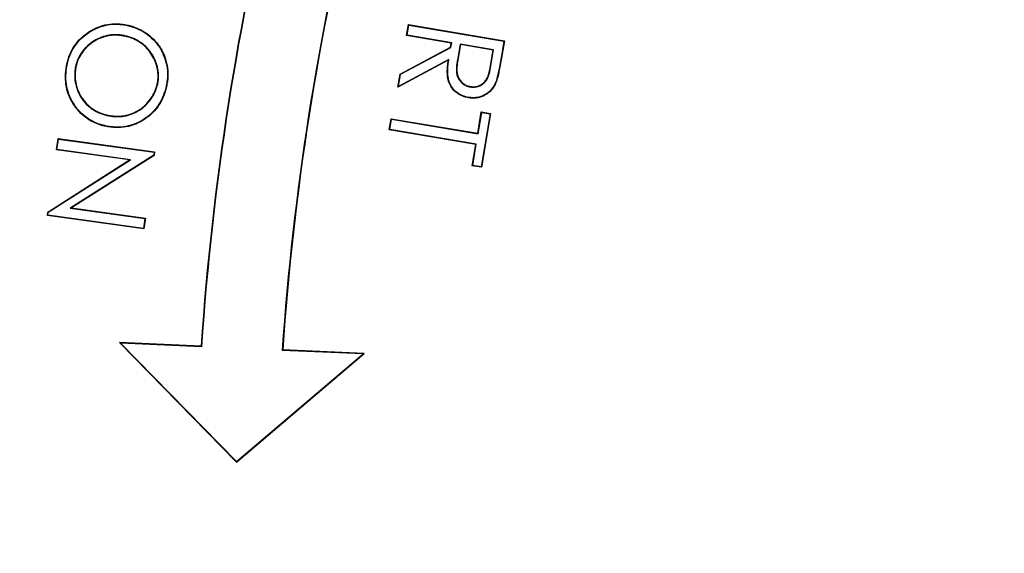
# Model space of a CAD drawing. Header units: millimetres. Extents: x 1055 to 2818, y 673 to 2898.
# Tile 13 of 44: x 1838 to 1899, y 1743 to 1775. Entities that reach past the tile are written whole.
import ezdxf

# ---------------------------------------------------------------- set-up
doc = ezdxf.new("R2010")
doc.units = ezdxf.units.MM

msp = doc.modelspace()

# ---------------------------------------------------------------- linework, layer by layer
at = {"color": 7, "linetype": 'Continuous', "lineweight": 25}
for p, q in [((1862.013, 1774.434), (1862.126, 1775.102)), ((1862.044, 1774.455), (1862.147, 1775.072)), ((1862.147, 1775.072), (1862.126, 1775.102)), ((1862.126, 1775.102), (1867.996, 1774.108)), ((1862.147, 1775.072), (1867.966, 1774.087)), ((1844.646, 1774.44), (1844.642, 1774.414)), ((1862.044, 1774.455), (1862.013, 1774.434)), ((1864.743, 1773.972), (1862.013, 1774.434)), ((1864.774, 1773.994), (1862.044, 1774.455)), ((1861.613, 1772.072), (1864.7, 1773.718)), ((1861.637, 1772.055), (1864.723, 1773.701)), ((1864.7, 1773.718), (1864.743, 1773.972)), ((1864.723, 1773.701), (1864.7, 1773.718)), ((1864.723, 1773.701), (1864.774, 1773.994)), ((1864.774, 1773.994), (1864.743, 1773.972)), ((1865.292, 1773.905), (1865.116, 1772.911)), ((1865.313, 1773.875), (1865.141, 1772.907)), ((1865.292, 1773.905), (1865.313, 1773.875)), ((1867.339, 1773.559), (1865.292, 1773.905)), ((1867.308, 1773.538), (1865.313, 1773.875)), ((1867.966, 1774.087), (1867.772, 1772.943)), ((1867.996, 1774.108), (1867.798, 1772.939)), ((1867.966, 1774.087), (1867.996, 1774.108)), ((1867.147, 1772.585), (1867.308, 1773.538)), ((1867.172, 1772.58), (1867.339, 1773.559)), ((1867.339, 1773.559), (1867.308, 1773.538)), ((1841.203, 1772.52), (1841.177, 1772.524)), ((1841.727, 1772.451), (1841.753, 1772.446)), ((1864.564, 1772.914), (1861.476, 1771.266)), ((1864.598, 1772.962), (1861.511, 1771.314)), ((1864.598, 1772.962), (1864.564, 1772.914)), ((1865.116, 1772.911), (1865.141, 1772.907)), ((1867.172, 1772.58), (1867.147, 1772.585)), ((1867.772, 1772.943), (1867.798, 1772.939)), ((1861.476, 1771.266), (1861.613, 1772.072)), ((1861.511, 1771.314), (1861.637, 1772.055)), ((1861.637, 1772.055), (1861.613, 1772.072)), ((1846.797, 1771.591), (1846.771, 1771.596)), ((1861.511, 1771.314), (1861.476, 1771.266)), ((1865.913, 1771.285), (1865.917, 1771.311)), ((1865.806, 1770.645), (1865.801, 1770.619)), ((1843.84, 1769.502), (1843.844, 1769.528)), ((1866.363, 1768.439), (1866.585, 1769.753)), ((1866.384, 1768.409), (1866.607, 1769.723)), ((1867.126, 1769.635), (1866.575, 1766.386)), ((1866.607, 1769.723), (1866.585, 1769.753)), ((1866.585, 1769.753), (1867.156, 1769.657)), ((1867.156, 1769.657), (1866.596, 1766.356)), ((1866.607, 1769.723), (1867.126, 1769.635)), ((1867.126, 1769.635), (1867.156, 1769.657)), ((1843.732, 1768.866), (1843.727, 1768.84)), ((1860.947, 1768.658), (1861.063, 1769.337)), ((1860.978, 1768.68), (1861.084, 1769.307)), ((1861.084, 1769.307), (1861.063, 1769.337)), ((1861.063, 1769.337), (1866.363, 1768.439)), ((1861.084, 1769.307), (1866.384, 1768.409)), ((1860.978, 1768.68), (1860.947, 1768.658)), ((1866.247, 1767.761), (1860.947, 1768.658)), ((1866.277, 1767.782), (1860.978, 1768.68)), ((1866.384, 1768.409), (1866.363, 1768.439)), ((1840.575, 1767.425), (1840.672, 1768.118)), ((1840.604, 1767.448), (1840.694, 1768.088)), ((1840.694, 1768.088), (1840.672, 1768.118)), ((1840.672, 1768.118), (1846.578, 1767.297)), ((1840.694, 1768.088), (1846.549, 1767.275)), ((1866.026, 1766.452), (1866.247, 1767.761)), ((1866.056, 1766.474), (1866.277, 1767.782)), ((1866.277, 1767.782), (1866.247, 1767.761)), ((1840.604, 1767.448), (1840.575, 1767.425)), ((1845.041, 1766.807), (1840.575, 1767.425)), ((1845.115, 1766.823), (1840.604, 1767.448)), ((1846.524, 1767.102), (1841.42, 1763.855)), ((1846.548, 1767.087), (1841.494, 1763.871)), ((1846.549, 1767.275), (1846.524, 1767.102)), ((1846.524, 1767.102), (1846.548, 1767.087)), ((1846.578, 1767.297), (1846.548, 1767.087)), ((1846.549, 1767.275), (1846.578, 1767.297)), ((1840.046, 1763.613), (1845.041, 1766.807)), ((1840.07, 1763.597), (1845.115, 1766.823)), ((1845.115, 1766.823), (1845.041, 1766.807)), ((1866.056, 1766.474), (1866.026, 1766.452)), ((1866.596, 1766.356), (1866.026, 1766.452)), ((1866.575, 1766.386), (1866.056, 1766.474)), ((1866.575, 1766.386), (1866.596, 1766.356)), ((1840.017, 1763.398), (1840.046, 1763.613)), ((1840.046, 1763.421), (1840.017, 1763.398)), ((1845.923, 1762.578), (1840.017, 1763.398)), ((1840.07, 1763.597), (1840.046, 1763.613)), ((1840.046, 1763.421), (1840.07, 1763.597)), ((1845.901, 1762.608), (1840.046, 1763.421)), ((1841.42, 1763.855), (1841.494, 1763.871)), ((1841.42, 1763.855), (1845.986, 1763.22)), ((1841.494, 1763.871), (1846.015, 1763.242)), ((1845.986, 1763.22), (1845.901, 1762.608)), ((1846.015, 1763.242), (1845.923, 1762.578)), ((1845.986, 1763.22), (1846.015, 1763.242)), ((1845.901, 1762.608), (1845.923, 1762.578)), ((1844.501, 1755.579), (1844.435, 1755.608)), ((1849.43, 1755.385), (1844.435, 1755.608)), ((1844.435, 1755.608), (1851.602, 1748.28)), ((1849.454, 1755.357), (1844.501, 1755.579)), ((1844.501, 1755.579), (1851.604, 1748.316)), ((1849.454, 1755.357), (1849.43, 1755.385)), ((1851.602, 1748.28), (1859.421, 1754.938)), ((1851.604, 1748.316), (1859.353, 1754.915)), ((1854.398, 1755.136), (1854.426, 1755.161)), ((1859.353, 1754.915), (1854.398, 1755.136)), ((1859.421, 1754.938), (1854.426, 1755.161)), ((1859.353, 1754.915), (1859.421, 1754.938)), ((1851.604, 1748.316), (1851.602, 1748.28))]:
    msp.add_line(p, q, dxfattribs=at)
at = {"color": 7, "linetype": 'Continuous', "lineweight": 25, "flags": 128}
for points in [[(1844.755, 1775.08), (1844.756, 1775.088), (1844.758, 1775.095), (1844.759, 1775.106)], [(1847.326, 1771.53), (1847.333, 1771.529), (1847.341, 1771.528), (1847.351, 1771.526)], [(1867.456, 1771.555), (1867.467, 1771.551), (1867.481, 1771.545)]]:
    msp.add_lwpolyline(points, dxfattribs=at)
at = {"color": 7, "linetype": 'Continuous', "lineweight": 25}
for centre, radius, start, end in [((1967.952, 1773.482), 497, 94.47223, 263.06609), ((2019.047, 1743.982), 170, 156, 176.15413), ((2019.047, 1743.982), 169.974, 156.00883, 176.16276), ((2019.047, 1743.982), 165.026, 156.00909, 176.12443), ((2019.047, 1743.982), 165, 156, 176.11513), ((1967.952, 1773.482), 394.279, 181.38065, 261.24691), ((1967.952, 1773.482), 394, 181.38163, 261.24067)]:
    msp.add_arc(centre, radius, start, end, dxfattribs=at)
at = {"color": 1, "linetype": 'Continuous', "lineweight": 25}
for radius, start, end in [(496.2, 94.47946, 263.05486), (491.207, 94.52509, 262.98391), (433.476, 95.16191, 262.0438), (426.405, 95.24775, 261.91098)]:
    msp.add_arc((1967.952, 1773.482), radius, start, end, dxfattribs=at)
for points, knots in [([(1677.222, 1640.443), (1675.971, 1643.117), (1672.302, 1650.963), (1667.128, 1664.38), (1661.603, 1680.787), (1656.978, 1697.672), (1653.241, 1714.965), (1650.443, 1732.609), (1648.631, 1750.556), (1647.838, 1768.748), (1648.084, 1786.815), (1649.348, 1804.697), (1651.586, 1822.34), (1654.834, 1840.004), (1659.123, 1857.624), (1664.462, 1875.137), (1670.731, 1892.157), (1677.887, 1908.636), (1685.868, 1924.542), (1694.8, 1940.132), (1704.696, 1955.338), (1715.542, 1970.094), (1727.085, 1984.062), (1739.265, 1997.215), (1752.012, 2009.542), (1765.545, 2021.26), (1779.852, 2032.304), (1794.901, 2042.616), (1810.29, 2051.925), (1825.946, 2060.238), (1841.796, 2067.576), (1858.17, 2074.119), (1875.053, 2079.724), (1888.389, 2083.554), (1896.101, 2085.162), (1897.952, 2085.548)], [0, 0, 0, 0, 0.015558, 0.045657, 0.075735, 0.106802, 0.137893, 0.16896, 0.200934, 0.232933, 0.264907, 0.296135, 0.327388, 0.358617, 0.390764, 0.422937, 0.455084, 0.486332, 0.517603, 0.548851, 0.581008, 0.613191, 0.645348, 0.676484, 0.707643, 0.738779, 0.770812, 0.802871, 0.834904, 0.865576, 0.896271, 0.926942, 0.958476, 0.990035, 1, 1, 1, 1]), ([(1897.952, 2075.319), (1896.697, 2075.051), (1889.992, 2073.621), (1878.045, 2070.163), (1862.033, 2064.877), (1846.212, 2058.59), (1830.619, 2051.395), (1815.445, 2043.346), (1800.74, 2034.467), (1786.545, 2024.791), (1772.773, 2014.247), (1759.49, 2002.837), (1746.755, 1990.58), (1734.833, 1977.727), (1723.747, 1964.334), (1713.502, 1950.467), (1703.949, 1935.914), (1695.15, 1920.699), (1687.154, 1904.86), (1680.143, 1888.748), (1674.116, 1872.426), (1669.052, 1855.959), (1664.868, 1839.073), (1661.62, 1821.809), (1659.345, 1804.221), (1658.094, 1786.73), (1657.844, 1769.396), (1658.549, 1752.274), (1660.218, 1735.051), (1662.884, 1717.784), (1666.57, 1700.537), (1671.407, 1682.773), (1677.618, 1664.821), (1682.693, 1651.856), (1685.895, 1645.346), (1686.238, 1644.648)], [0, 0, 0, 0, 0.007011, 0.03746, 0.067886, 0.099147, 0.130433, 0.161694, 0.192964, 0.224259, 0.255529, 0.287701, 0.319899, 0.352071, 0.383453, 0.41486, 0.446242, 0.478537, 0.510858, 0.543153, 0.574511, 0.605894, 0.637252, 0.669531, 0.701837, 0.734115, 0.765307, 0.796524, 0.827716, 0.85982, 0.89195, 0.924054, 0.960356, 0.995747, 1, 1, 1, 1]), ([(1695.023, 1648.744), (1693.024, 1653.402), (1688.786, 1663.276), (1683.423, 1678.785), (1678.719, 1695.114), (1674.958, 1711.852), (1672.179, 1728.943), (1670.434, 1746.337), (1669.777, 1763.467), (1670.164, 1780.268), (1671.508, 1796.687), (1673.821, 1813.168), (1677.127, 1829.656), (1681.43, 1846.094), (1686.621, 1862.105), (1692.651, 1877.65), (1699.46, 1892.698), (1707.162, 1907.505), (1715.765, 1922.015), (1725.265, 1936.169), (1735.574, 1949.809), (1746.672, 1962.884), (1758.526, 1975.351), (1771.224, 1987.269), (1784.76, 1998.562), (1799.111, 2009.163), (1813.78, 2018.707), (1828.681, 2027.205), (1843.724, 2034.697), (1859.351, 2041.415), (1875.54, 2047.259), (1891.795, 2052.164), (1902.711, 2054.585), (1907.952, 2055.747)], [0, 0, 0, 0, 0.02909, 0.061673, 0.094282, 0.126864, 0.160448, 0.194061, 0.227643, 0.259294, 0.290972, 0.322625, 0.355209, 0.38782, 0.420405, 0.451971, 0.483559, 0.515125, 0.547551, 0.580001, 0.612426, 0.644968, 0.677536, 0.710077, 0.74363, 0.777213, 0.810764, 0.842202, 0.873666, 0.905104, 0.937547, 0.970019, 1, 1, 1, 1]), ([(1907.952, 2050.644), (1903.236, 2049.6), (1893.097, 2047.354), (1877.84, 2042.791), (1862.013, 2037.161), (1846.403, 2030.536), (1831.068, 2022.952), (1816.207, 2014.497), (1801.876, 2005.197), (1788.117, 1995.094), (1774.846, 1984.127), (1762.132, 1972.305), (1750.033, 1959.656), (1738.936, 1946.613), (1728.824, 1933.263), (1719.664, 1919.69), (1711.193, 1905.535), (1703.465, 1890.823), (1696.524, 1875.588), (1690.508, 1860.132), (1685.421, 1844.507), (1681.253, 1828.768), (1677.951, 1812.678), (1675.572, 1796.277), (1674.159, 1779.616), (1673.753, 1762.902), (1674.373, 1746.195), (1675.991, 1729.549), (1678.624, 1712.849), (1682.292, 1696.153), (1687.028, 1679.534), (1692.309, 1664.191), (1696.421, 1654.569), (1698.264, 1650.256)], [0, 0, 0, 0, 0.027428, 0.058976, 0.090497, 0.123036, 0.155604, 0.188144, 0.220787, 0.253459, 0.286104, 0.319777, 0.353481, 0.387156, 0.418841, 0.45055, 0.482236, 0.514785, 0.54736, 0.57991, 0.611682, 0.643477, 0.675248, 0.707937, 0.740653, 0.773341, 0.806033, 0.838754, 0.871447, 0.905158, 0.938897, 0.972609, 1, 1, 1, 1]), ([(1707.006, 1654.332), (1705.442, 1658.207), (1702.25, 1666.119), (1698.108, 1678.306), (1694.467, 1690.645), (1691.415, 1702.963), (1688.913, 1715.256), (1686.934, 1727.666), (1685.473, 1740.261), (1684.549, 1752.993), (1684.172, 1765.871), (1684.357, 1778.783), (1685.106, 1791.606), (1686.406, 1804.286), (1688.242, 1816.834), (1690.626, 1829.325), (1693.581, 1841.829), (1697.11, 1854.291), (1701.231, 1866.716), (1705.916, 1878.987), (1711.083, 1890.9), (1716.683, 1902.411), (1722.694, 1913.54), (1729.196, 1924.441), (1736.234, 1935.173), (1743.793, 1945.682), (1751.892, 1955.967), (1760.467, 1965.928), (1770.324, 1976.424), (1781.62, 1987.267), (1794.612, 1998.188), (1808.271, 2008.247), (1822.89, 2017.635), (1838.435, 2026.239), (1852.78, 2032.956), (1865.242, 2037.99), (1875.633, 2041.711), (1886.201, 2045.011), (1896.976, 2047.939), (1904.274, 2049.523), (1907.952, 2050.321)], [0, 0, 0, 0, 0.02492, 0.05087, 0.076821, 0.10178, 0.126739, 0.151868, 0.176997, 0.202659, 0.22832, 0.254165, 0.28001, 0.305253, 0.330496, 0.355917, 0.381338, 0.407323, 0.433308, 0.459489, 0.485669, 0.510674, 0.535678, 0.560858, 0.586037, 0.611774, 0.637511, 0.663441, 0.689372, 0.722393, 0.755549, 0.788984, 0.821733, 0.857081, 0.892598, 0.913921, 0.935244, 0.956715, 0.978186, 1, 1, 1, 1])]:
    msp.add_open_spline(points, degree=3, knots=knots, dxfattribs=at)
at = {"color": 7, "linetype": 'Continuous', "lineweight": 25}
for points, knots in [([(1719.908, 1660.348), (1718.585, 1663.197), (1714.767, 1671.423), (1709.615, 1685.548), (1704.392, 1702.635), (1700.343, 1720.087), (1697.437, 1737.743), (1695.696, 1755.488), (1695.104, 1773.286), (1695.675, 1791.139), (1697.418, 1808.965), (1700.325, 1826.63), (1704.371, 1844.007), (1709.528, 1861.049), (1715.798, 1877.76), (1723.172, 1894.077), (1731.601, 1909.877), (1741.015, 1925.048), (1751.369, 1939.535), (1762.661, 1953.343), (1774.869, 1966.432), (1787.917, 1978.7), (1801.705, 1990.055), (1816.159, 2000.456), (1831.278, 2009.893), (1847.035, 2018.367), (1863.347, 2025.739), (1877.405, 2031.201), (1886.111, 2033.76), (1889.11, 2034.641)], [0, 0, 0, 0, 0.020258, 0.058481, 0.096847, 0.135471, 0.173942, 0.212193, 0.250406, 0.288729, 0.327327, 0.365856, 0.404126, 0.442331, 0.480628, 0.519177, 0.55775, 0.596056, 0.634265, 0.672531, 0.711034, 0.749635, 0.787969, 0.826172, 0.864417, 0.902855, 0.941478, 0.97984, 1, 1, 1, 1]), ([(1887.952, 2031.95), (1885.578, 2031.248), (1877.555, 2028.875), (1864.243, 2023.659), (1848.102, 2016.377), (1832.479, 2007.967), (1817.446, 1998.568), (1803.064, 1988.212), (1789.401, 1976.941), (1776.509, 1964.799), (1764.434, 1951.856), (1753.237, 1938.164), (1742.942, 1923.751), (1733.589, 1908.682), (1725.236, 1893.014), (1717.949, 1876.867), (1711.735, 1860.312), (1706.623, 1843.415), (1702.615, 1826.192), (1699.727, 1808.71), (1697.996, 1791.036), (1697.434, 1773.304), (1698.017, 1755.6), (1699.747, 1738.004), (1702.626, 1720.548), (1706.616, 1703.293), (1711.787, 1686.347), (1716.9, 1672.322), (1720.692, 1664.143), (1722, 1661.324)], [0, 0, 0, 0, 0.0161627, 0.0546494, 0.0932531, 0.1317977, 0.1704506, 0.2089967, 0.2474822, 0.286073, 0.3246021, 0.3630336, 0.4015307, 0.4402264, 0.478806, 0.5174361, 0.5558715, 0.5942311, 0.6326779, 0.6713082, 0.7098937, 0.7486017, 0.7871138, 0.82553, 0.8640131, 0.9026151, 0.9411233, 0.9797035, 1, 1, 1, 1]), ([(1841.177, 1772.524), (1841.197, 1772.625), (1841.216, 1772.726), (1841.266, 1772.924), (1841.296, 1773.022), (1841.401, 1773.312), (1841.489, 1773.498), (1841.702, 1773.848), (1841.827, 1774.012), (1842.108, 1774.31), (1842.264, 1774.445), (1842.596, 1774.684), (1842.773, 1774.79), (1843.144, 1774.964), (1843.338, 1775.033), (1843.738, 1775.125), (1843.942, 1775.15), (1844.25, 1775.155), (1844.352, 1775.152), (1844.556, 1775.134), (1844.658, 1775.12), (1844.759, 1775.106)], [0, 0, 0, 0, 0.0625, 0.0625, 0.125, 0.125, 0.25, 0.25, 0.375, 0.375, 0.5, 0.5, 0.625, 0.625, 0.75, 0.75, 0.875, 0.875, 0.9375, 0.9375, 1, 1, 1, 1]), ([(1841.203, 1772.52), (1841.223, 1772.62), (1841.242, 1772.72), (1841.291, 1772.917), (1841.321, 1773.014), (1841.425, 1773.301), (1841.512, 1773.485), (1841.724, 1773.833), (1841.847, 1773.995), (1842.126, 1774.291), (1842.28, 1774.424), (1842.61, 1774.662), (1842.786, 1774.767), (1843.153, 1774.94), (1843.346, 1775.007), (1843.742, 1775.099), (1843.944, 1775.123), (1844.249, 1775.129), (1844.351, 1775.126), (1844.553, 1775.108), (1844.654, 1775.094), (1844.755, 1775.08)], [0.0001311, 0.0001311, 0.0001311, 0.0001311, 0.0625, 0.0625, 0.125, 0.125, 0.25, 0.25, 0.375, 0.375, 0.5, 0.5, 0.625, 0.625, 0.75, 0.75, 0.875, 0.875, 0.9375, 0.9375, 0.9998873, 0.9998873, 0.9998873, 0.9998873]), ([(1844.755, 1775.08), (1844.856, 1775.061), (1844.955, 1775.042), (1845.151, 1774.99), (1845.248, 1774.959), (1845.535, 1774.854), (1845.719, 1774.766), (1846.238, 1774.446), (1846.546, 1774.17), (1846.846, 1773.76), (1846.903, 1773.675), (1847.005, 1773.5), (1847.051, 1773.409), (1847.178, 1773.132), (1847.244, 1772.938), (1847.337, 1772.543), (1847.364, 1772.341), (1847.372, 1772.036), (1847.37, 1771.934), (1847.355, 1771.732), (1847.341, 1771.632), (1847.326, 1771.53)], [0.0001125, 0.0001125, 0.0001125, 0.0001125, 0.0625, 0.0625, 0.125, 0.125, 0.25, 0.25, 0.5, 0.5, 0.5625, 0.5625, 0.625, 0.625, 0.75, 0.75, 0.875, 0.875, 0.9375, 0.9375, 0.9998845, 0.9998845, 0.9998845, 0.9998845]), ([(1844.759, 1775.106), (1844.86, 1775.087), (1844.961, 1775.068), (1845.159, 1775.015), (1845.257, 1774.984), (1845.545, 1774.878), (1845.731, 1774.789), (1846.255, 1774.467), (1846.565, 1774.188), (1846.868, 1773.775), (1846.925, 1773.689), (1847.028, 1773.512), (1847.075, 1773.421), (1847.202, 1773.141), (1847.269, 1772.946), (1847.363, 1772.547), (1847.39, 1772.343), (1847.398, 1772.036), (1847.396, 1771.933), (1847.381, 1771.729), (1847.367, 1771.627), (1847.351, 1771.526)], [0, 0, 0, 0, 0.0625, 0.0625, 0.125, 0.125, 0.25, 0.25, 0.5, 0.5, 0.5625, 0.5625, 0.625, 0.625, 0.75, 0.75, 0.875, 0.875, 0.9375, 0.9375, 1, 1, 1, 1]), ([(1844.646, 1774.44), (1844.646, 1774.44), (1844.646, 1774.44), (1844.646, 1774.44), (1844.566, 1774.452), (1844.485, 1774.463), (1844.322, 1774.479), (1844.241, 1774.482), (1843.996, 1774.48), (1843.832, 1774.463), (1843.512, 1774.395), (1843.356, 1774.345), (1843.057, 1774.213), (1842.914, 1774.132), (1842.645, 1773.948), (1842.518, 1773.844), (1842.285, 1773.616), (1842.178, 1773.491), (1841.994, 1773.22), (1841.917, 1773.075), (1841.827, 1772.846), (1841.801, 1772.769), (1841.759, 1772.61), (1841.743, 1772.531), (1841.727, 1772.451), (1841.727, 1772.451), (1841.727, 1772.451), (1841.727, 1772.451)], [-0.000149, -0.000149, -0.000149, -0.000149, 0, 0, 0, 0.0625, 0.0625, 0.125, 0.125, 0.25, 0.25, 0.375, 0.375, 0.5, 0.5, 0.625, 0.625, 0.75, 0.75, 0.875, 0.875, 0.9375, 0.9375, 1, 1, 1, 1.000166, 1.000166, 1.000166, 1.000166]), ([(1844.642, 1774.414), (1844.562, 1774.426), (1844.482, 1774.437), (1844.321, 1774.452), (1844.24, 1774.456), (1843.997, 1774.454), (1843.836, 1774.437), (1843.519, 1774.37), (1843.365, 1774.32), (1843.069, 1774.19), (1842.927, 1774.11), (1842.661, 1773.927), (1842.535, 1773.824), (1842.304, 1773.598), (1842.198, 1773.475), (1842.017, 1773.207), (1841.941, 1773.063), (1841.852, 1772.838), (1841.826, 1772.761), (1841.784, 1772.605), (1841.769, 1772.525), (1841.753, 1772.446)], [0, 0, 0, 0, 0.0625, 0.0625, 0.125, 0.125, 0.25, 0.25, 0.375, 0.375, 0.5, 0.5, 0.625, 0.625, 0.75, 0.75, 0.875, 0.875, 0.9375, 0.9375, 1, 1, 1, 1]), ([(1846.771, 1771.596), (1846.783, 1771.676), (1846.794, 1771.757), (1846.8, 1771.92), (1846.8, 1772.002), (1846.787, 1772.164), (1846.776, 1772.245), (1846.748, 1772.406), (1846.73, 1772.485), (1846.663, 1772.721), (1846.606, 1772.874), (1846.466, 1773.169), (1846.381, 1773.309), (1846.234, 1773.504), (1846.182, 1773.567), (1846.071, 1773.687), (1846.013, 1773.744), (1845.891, 1773.852), (1845.828, 1773.904), (1845.696, 1774), (1845.628, 1774.045), (1845.488, 1774.128), (1845.416, 1774.166), (1845.267, 1774.234), (1845.192, 1774.266), (1845.038, 1774.32), (1844.96, 1774.343), (1844.802, 1774.383), (1844.722, 1774.399), (1844.642, 1774.414)], [0, 0, 0, 0, 0.0625, 0.0625, 0.125, 0.125, 0.1875, 0.1875, 0.25, 0.25, 0.375, 0.375, 0.5, 0.5, 0.5625, 0.5625, 0.625, 0.625, 0.6875, 0.6875, 0.75, 0.75, 0.8125, 0.8125, 0.875, 0.875, 0.9375, 0.9375, 1, 1, 1, 1]), ([(1846.797, 1771.591), (1846.797, 1771.591), (1846.797, 1771.592), (1846.797, 1771.592), (1846.809, 1771.672), (1846.82, 1771.755), (1846.827, 1771.92), (1846.826, 1772.003), (1846.813, 1772.168), (1846.802, 1772.249), (1846.774, 1772.411), (1846.755, 1772.492), (1846.688, 1772.729), (1846.631, 1772.884), (1846.489, 1773.182), (1846.402, 1773.323), (1846.254, 1773.52), (1846.202, 1773.584), (1846.09, 1773.705), (1846.031, 1773.763), (1845.908, 1773.873), (1845.844, 1773.925), (1845.711, 1774.022), (1845.642, 1774.067), (1845.501, 1774.151), (1845.427, 1774.19), (1845.277, 1774.258), (1845.202, 1774.29), (1845.046, 1774.345), (1844.967, 1774.368), (1844.808, 1774.409), (1844.727, 1774.425), (1844.647, 1774.44), (1844.647, 1774.44), (1844.646, 1774.44), (1844.646, 1774.44)], [-0.000139, -0.000139, -0.000139, -0.000139, 0, 0, 0, 0.0625, 0.0625, 0.125, 0.125, 0.1875, 0.1875, 0.25, 0.25, 0.375, 0.375, 0.5, 0.5, 0.5625, 0.5625, 0.625, 0.625, 0.6875, 0.6875, 0.75, 0.75, 0.8125, 0.8125, 0.875, 0.875, 0.9375, 0.9375, 1, 1, 1, 1.000148, 1.000148, 1.000148, 1.000148]), ([(1843.727, 1768.84), (1843.625, 1768.86), (1843.522, 1768.88), (1843.32, 1768.931), (1843.221, 1768.962), (1842.927, 1769.071), (1842.739, 1769.162), (1842.386, 1769.384), (1842.221, 1769.514), (1841.923, 1769.806), (1841.789, 1769.967), (1841.551, 1770.309), (1841.448, 1770.492), (1841.283, 1770.875), (1841.221, 1771.075), (1841.141, 1771.485), (1841.122, 1771.693), (1841.122, 1772.006), (1841.127, 1772.11), (1841.148, 1772.318), (1841.163, 1772.421), (1841.177, 1772.524)], [0, 0, 0, 0, 0.0625, 0.0625, 0.125, 0.125, 0.25, 0.25, 0.375, 0.375, 0.5, 0.5, 0.625, 0.625, 0.75, 0.75, 0.875, 0.875, 0.9375, 0.9375, 1, 1, 1, 1]), ([(1843.732, 1768.866), (1843.629, 1768.885), (1843.528, 1768.905), (1843.328, 1768.956), (1843.229, 1768.987), (1842.938, 1769.095), (1842.751, 1769.185), (1842.401, 1769.405), (1842.238, 1769.534), (1841.943, 1769.824), (1841.81, 1769.983), (1841.573, 1770.323), (1841.472, 1770.504), (1841.308, 1770.884), (1841.247, 1771.082), (1841.167, 1771.488), (1841.148, 1771.695), (1841.148, 1772.005), (1841.154, 1772.109), (1841.174, 1772.314), (1841.188, 1772.417), (1841.203, 1772.52)], [0.000129, 0.000129, 0.000129, 0.000129, 0.0625, 0.0625, 0.125, 0.125, 0.25, 0.25, 0.375, 0.375, 0.5, 0.5, 0.625, 0.625, 0.75, 0.75, 0.875, 0.875, 0.9375, 0.9375, 0.9998711, 0.9998711, 0.9998711, 0.9998711]), ([(1841.727, 1772.451), (1841.727, 1772.45), (1841.727, 1772.45), (1841.727, 1772.45), (1841.714, 1772.368), (1841.702, 1772.284), (1841.69, 1772.115), (1841.688, 1772.031), (1841.69, 1771.863), (1841.696, 1771.778), (1841.716, 1771.611), (1841.731, 1771.528), (1841.786, 1771.281), (1841.839, 1771.12), (1841.941, 1770.889), (1841.979, 1770.813), (1842.06, 1770.665), (1842.106, 1770.594), (1842.254, 1770.389), (1842.365, 1770.261), (1842.552, 1770.09), (1842.618, 1770.036), (1842.753, 1769.936), (1842.822, 1769.888), (1842.966, 1769.8), (1843.041, 1769.76), (1843.194, 1769.689), (1843.271, 1769.656), (1843.43, 1769.599), (1843.511, 1769.575), (1843.674, 1769.533), (1843.757, 1769.517), (1843.839, 1769.502), (1843.839, 1769.502), (1843.839, 1769.502), (1843.84, 1769.502)], [-0.000162, -0.000162, -0.000162, -0.000162, 0, 0, 0, 0.0625, 0.0625, 0.125, 0.125, 0.1875, 0.1875, 0.25, 0.25, 0.375, 0.375, 0.4375, 0.4375, 0.5, 0.5, 0.625, 0.625, 0.6875, 0.6875, 0.75, 0.75, 0.8125, 0.8125, 0.875, 0.875, 0.9375, 0.9375, 1, 1, 1, 1.000119, 1.000119, 1.000119, 1.000119]), ([(1841.753, 1772.446), (1841.74, 1772.364), (1841.729, 1772.281), (1841.716, 1772.114), (1841.714, 1772.031), (1841.717, 1771.864), (1841.722, 1771.781), (1841.742, 1771.615), (1841.757, 1771.533), (1841.811, 1771.288), (1841.864, 1771.129), (1841.965, 1770.9), (1842.002, 1770.825), (1842.083, 1770.679), (1842.128, 1770.609), (1842.274, 1770.405), (1842.384, 1770.279), (1842.569, 1770.11), (1842.634, 1770.057), (1842.768, 1769.957), (1842.836, 1769.91), (1842.979, 1769.823), (1843.053, 1769.784), (1843.204, 1769.713), (1843.281, 1769.681), (1843.438, 1769.624), (1843.518, 1769.6), (1843.68, 1769.559), (1843.762, 1769.543), (1843.844, 1769.528)], [0, 0, 0, 0, 0.0625, 0.0625, 0.125, 0.125, 0.1875, 0.1875, 0.25, 0.25, 0.375, 0.375, 0.4375, 0.4375, 0.5, 0.5, 0.625, 0.625, 0.6875, 0.6875, 0.75, 0.75, 0.8125, 0.8125, 0.875, 0.875, 0.9375, 0.9375, 1, 1, 1, 1]), ([(1865.801, 1770.619), (1865.74, 1770.631), (1865.68, 1770.644), (1865.56, 1770.675), (1865.501, 1770.693), (1865.329, 1770.761), (1865.219, 1770.819), (1864.917, 1771.034), (1864.754, 1771.231), (1864.6, 1771.569), (1864.563, 1771.687), (1864.515, 1771.93), (1864.505, 1772.053), (1864.501, 1772.3), (1864.505, 1772.424), (1864.528, 1772.67), (1864.545, 1772.792), (1864.564, 1772.914)], [0, 0, 0, 0, 0.0625, 0.0625, 0.125, 0.125, 0.25, 0.25, 0.5, 0.5, 0.625, 0.625, 0.75, 0.75, 0.875, 0.875, 1, 1, 1, 1]), ([(1865.806, 1770.645), (1865.745, 1770.657), (1865.685, 1770.67), (1865.568, 1770.7), (1865.51, 1770.718), (1865.34, 1770.785), (1865.232, 1770.842), (1864.936, 1771.053), (1864.775, 1771.246), (1864.625, 1771.577), (1864.589, 1771.694), (1864.541, 1771.933), (1864.531, 1772.055), (1864.527, 1772.3), (1864.532, 1772.422), (1864.554, 1772.667), (1864.571, 1772.788), (1864.59, 1772.91), (1864.593, 1772.927), (1864.595, 1772.944), (1864.598, 1772.962)], [0.000219, 0.000219, 0.000219, 0.000219, 0.0625, 0.0625, 0.125, 0.125, 0.25, 0.25, 0.5, 0.5, 0.625, 0.625, 0.75, 0.75, 0.875, 0.875, 1, 1, 1, 1.017654, 1.017654, 1.017654, 1.017654]), ([(1865.116, 1772.911), (1865.116, 1772.911), (1865.115, 1772.911), (1865.115, 1772.911), (1865.103, 1772.828), (1865.089, 1772.744), (1865.07, 1772.576), (1865.064, 1772.491), (1865.059, 1772.321), (1865.061, 1772.235), (1865.082, 1772.064), (1865.103, 1771.98), (1865.165, 1771.818), (1865.207, 1771.741), (1865.313, 1771.603), (1865.374, 1771.542), (1865.51, 1771.435), (1865.585, 1771.391), (1865.705, 1771.34), (1865.746, 1771.325), (1865.829, 1771.302), (1865.871, 1771.294), (1865.912, 1771.285), (1865.912, 1771.285), (1865.913, 1771.285), (1865.913, 1771.285)], [-0.000136, -0.000136, -0.000136, -0.000136, 0, 0, 0, 0.125, 0.125, 0.25, 0.25, 0.375, 0.375, 0.5, 0.5, 0.625, 0.625, 0.75, 0.75, 0.875, 0.875, 0.9375, 0.9375, 1, 1, 1, 1.000461, 1.000461, 1.000461, 1.000461]), ([(1865.141, 1772.907), (1865.128, 1772.824), (1865.115, 1772.74), (1865.096, 1772.573), (1865.09, 1772.489), (1865.085, 1772.321), (1865.087, 1772.236), (1865.108, 1772.069), (1865.128, 1771.987), (1865.188, 1771.829), (1865.229, 1771.755), (1865.332, 1771.621), (1865.392, 1771.561), (1865.525, 1771.457), (1865.598, 1771.414), (1865.714, 1771.364), (1865.754, 1771.35), (1865.835, 1771.328), (1865.876, 1771.319), (1865.917, 1771.311)], [0, 0, 0, 0, 0.125, 0.125, 0.25, 0.25, 0.375, 0.375, 0.5, 0.5, 0.625, 0.625, 0.75, 0.75, 0.875, 0.875, 0.9375, 0.9375, 1, 1, 1, 1]), ([(1865.913, 1771.285), (1865.913, 1771.285), (1865.914, 1771.285), (1865.914, 1771.285), (1865.956, 1771.28), (1865.998, 1771.274), (1866.084, 1771.269), (1866.128, 1771.269), (1866.258, 1771.28), (1866.343, 1771.3), (1866.505, 1771.359), (1866.583, 1771.397), (1866.726, 1771.495), (1866.791, 1771.554), (1866.9, 1771.689), (1866.945, 1771.764), (1867.014, 1771.922), (1867.04, 1772.003), (1867.111, 1772.247), (1867.143, 1772.415), (1867.172, 1772.58), (1867.172, 1772.58), (1867.172, 1772.58), (1867.172, 1772.58)], [-0.000461, -0.000461, -0.000461, -0.000461, 0, 0, 0, 0.0625, 0.0625, 0.125, 0.125, 0.25, 0.25, 0.375, 0.375, 0.5, 0.5, 0.625, 0.625, 0.75, 0.75, 1, 1, 1, 1.000058, 1.000058, 1.000058, 1.000058]), ([(1865.917, 1771.311), (1865.959, 1771.306), (1866.001, 1771.3), (1866.085, 1771.295), (1866.127, 1771.295), (1866.253, 1771.306), (1866.336, 1771.325), (1866.494, 1771.383), (1866.57, 1771.42), (1866.709, 1771.515), (1866.772, 1771.573), (1866.878, 1771.703), (1866.922, 1771.776), (1866.989, 1771.931), (1867.015, 1772.011), (1867.085, 1772.253), (1867.117, 1772.419), (1867.147, 1772.585)], [0, 0, 0, 0, 0.0625, 0.0625, 0.125, 0.125, 0.25, 0.25, 0.375, 0.375, 0.5, 0.5, 0.625, 0.625, 0.75, 0.75, 1, 1, 1, 1]), ([(1867.772, 1772.943), (1867.732, 1772.708), (1867.691, 1772.473), (1867.616, 1772.124), (1867.591, 1772.008), (1867.547, 1771.836), (1867.531, 1771.778), (1867.498, 1771.665), (1867.478, 1771.611), (1867.456, 1771.555)], [0.00001, 0.00001, 0.00001, 0.00001, 0.5, 0.5, 0.75, 0.75, 0.875, 0.875, 0.9995432, 0.9995432, 0.9995432, 0.9995432]), ([(1867.798, 1772.939), (1867.758, 1772.703), (1867.716, 1772.468), (1867.642, 1772.119), (1867.617, 1772.002), (1867.572, 1771.829), (1867.556, 1771.771), (1867.522, 1771.657), (1867.502, 1771.601), (1867.481, 1771.545)], [0, 0, 0, 0, 0.5, 0.5, 0.75, 0.75, 0.875, 0.875, 1, 1, 1, 1]), ([(1847.351, 1771.526), (1847.331, 1771.423), (1847.311, 1771.319), (1847.262, 1771.115), (1847.233, 1771.014), (1847.132, 1770.715), (1847.048, 1770.521), (1846.841, 1770.155), (1846.719, 1769.982), (1846.44, 1769.666), (1846.284, 1769.525), (1845.946, 1769.274), (1845.766, 1769.163), (1845.385, 1768.983), (1845.186, 1768.912), (1844.776, 1768.817), (1844.566, 1768.793), (1844.25, 1768.788), (1844.145, 1768.792), (1843.936, 1768.81), (1843.831, 1768.825), (1843.727, 1768.84)], [0, 0, 0, 0, 0.0625, 0.0625, 0.125, 0.125, 0.25, 0.25, 0.375, 0.375, 0.5, 0.5, 0.625, 0.625, 0.75, 0.75, 0.875, 0.875, 0.9375, 0.9375, 1, 1, 1, 1]), ([(1847.326, 1771.53), (1847.306, 1771.427), (1847.286, 1771.324), (1847.237, 1771.122), (1847.208, 1771.021), (1847.108, 1770.724), (1847.024, 1770.532), (1846.819, 1770.169), (1846.699, 1769.998), (1846.422, 1769.685), (1846.267, 1769.545), (1845.931, 1769.296), (1845.753, 1769.186), (1845.376, 1769.008), (1845.178, 1768.937), (1844.772, 1768.843), (1844.564, 1768.819), (1844.251, 1768.814), (1844.146, 1768.818), (1843.939, 1768.836), (1843.836, 1768.851), (1843.732, 1768.866)], [0.0001127, 0.0001127, 0.0001127, 0.0001127, 0.0625, 0.0625, 0.125, 0.125, 0.25, 0.25, 0.375, 0.375, 0.5, 0.5, 0.625, 0.625, 0.75, 0.75, 0.875, 0.875, 0.9375, 0.9375, 0.9998721, 0.9998721, 0.9998721, 0.9998721]), ([(1843.84, 1769.502), (1843.84, 1769.502), (1843.84, 1769.502), (1843.84, 1769.502), (1843.922, 1769.489), (1844.005, 1769.477), (1844.173, 1769.463), (1844.257, 1769.46), (1844.509, 1769.462), (1844.676, 1769.481), (1845.005, 1769.553), (1845.165, 1769.606), (1845.472, 1769.742), (1845.619, 1769.825), (1845.823, 1769.974), (1845.888, 1770.027), (1846.014, 1770.138), (1846.074, 1770.198), (1846.244, 1770.382), (1846.349, 1770.515), (1846.483, 1770.728), (1846.525, 1770.801), (1846.602, 1770.95), (1846.635, 1771.028), (1846.694, 1771.185), (1846.721, 1771.264), (1846.765, 1771.426), (1846.782, 1771.509), (1846.797, 1771.591), (1846.797, 1771.591), (1846.797, 1771.591), (1846.797, 1771.591)], [-0.00012, -0.00012, -0.00012, -0.00012, 0, 0, 0, 0.0625, 0.0625, 0.125, 0.125, 0.25, 0.25, 0.375, 0.375, 0.5, 0.5, 0.5625, 0.5625, 0.625, 0.625, 0.75, 0.75, 0.8125, 0.8125, 0.875, 0.875, 0.9375, 0.9375, 1, 1, 1, 1.000137, 1.000137, 1.000137, 1.000137]), ([(1843.844, 1769.528), (1843.926, 1769.515), (1844.008, 1769.503), (1844.174, 1769.49), (1844.257, 1769.486), (1844.507, 1769.488), (1844.673, 1769.507), (1844.997, 1769.578), (1845.156, 1769.631), (1845.46, 1769.765), (1845.606, 1769.848), (1845.807, 1769.994), (1845.872, 1770.047), (1845.996, 1770.157), (1846.055, 1770.216), (1846.224, 1770.399), (1846.327, 1770.53), (1846.461, 1770.741), (1846.502, 1770.813), (1846.578, 1770.961), (1846.611, 1771.038), (1846.67, 1771.193), (1846.696, 1771.272), (1846.74, 1771.432), (1846.756, 1771.514), (1846.771, 1771.596)], [0, 0, 0, 0, 0.0625, 0.0625, 0.125, 0.125, 0.25, 0.25, 0.375, 0.375, 0.5, 0.5, 0.5625, 0.5625, 0.625, 0.625, 0.75, 0.75, 0.8125, 0.8125, 0.875, 0.875, 0.9375, 0.9375, 1, 1, 1, 1]), ([(1867.481, 1771.545), (1867.445, 1771.466), (1867.408, 1771.387), (1867.318, 1771.239), (1867.268, 1771.168), (1867.154, 1771.037), (1867.091, 1770.977), (1866.956, 1770.868), (1866.884, 1770.819), (1866.734, 1770.732), (1866.654, 1770.696), (1866.49, 1770.641), (1866.405, 1770.62), (1866.233, 1770.596), (1866.146, 1770.591), (1866.016, 1770.594), (1865.973, 1770.596), (1865.887, 1770.606), (1865.844, 1770.612), (1865.801, 1770.619)], [0, 0, 0, 0, 0.125, 0.125, 0.25, 0.25, 0.375, 0.375, 0.5, 0.5, 0.625, 0.625, 0.75, 0.75, 0.875, 0.875, 0.9375, 0.9375, 1, 1, 1, 1]), ([(1867.456, 1771.555), (1867.421, 1771.476), (1867.385, 1771.399), (1867.297, 1771.254), (1867.247, 1771.184), (1867.136, 1771.055), (1867.073, 1770.996), (1866.94, 1770.889), (1866.87, 1770.841), (1866.722, 1770.756), (1866.644, 1770.72), (1866.483, 1770.666), (1866.4, 1770.645), (1866.232, 1770.622), (1866.146, 1770.617), (1866.018, 1770.62), (1865.975, 1770.623), (1865.891, 1770.632), (1865.848, 1770.638), (1865.806, 1770.645)], [0.0003153, 0.0003153, 0.0003153, 0.0003153, 0.125, 0.125, 0.25, 0.25, 0.375, 0.375, 0.5, 0.5, 0.625, 0.625, 0.75, 0.75, 0.875, 0.875, 0.9375, 0.9375, 0.9996883, 0.9996883, 0.9996883, 0.9996883])]:
    msp.add_open_spline(points, degree=3, knots=knots, dxfattribs=at)

doc.saveas('drawing.dxf')
